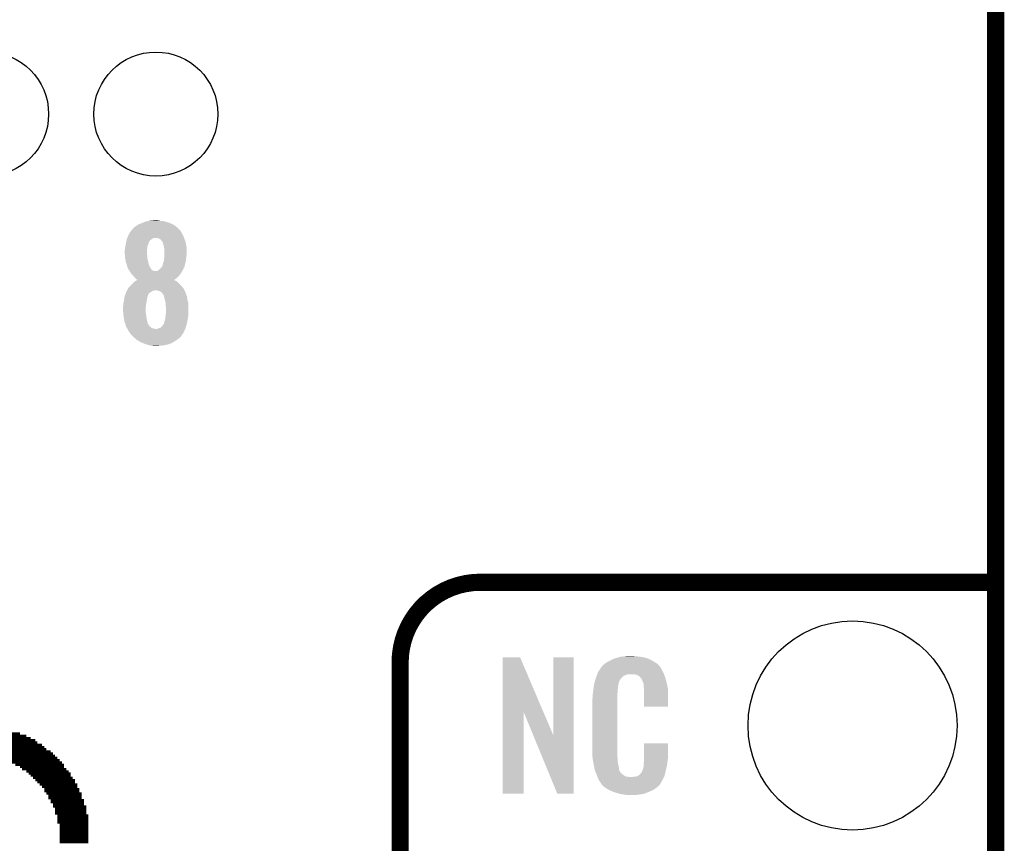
# Model space of a CAD drawing. Extents: x -1.3 to 24.2, y -3.9 to 53.4.
# Tile 19 of 39: x 15.5 to 24.2, y 16.7 to 24. Entities that reach past the tile are written whole.
import ezdxf

# ---------------------------------------------------------------- set-up
doc = ezdxf.new("R2010")
doc.units = 0
doc.layers.get('0').update_dxf_attribs({"linetype": 'CONTINUOUS'})
for name, color, linetype in [('HVAC_2_CLICK_V101_GKO', 5, 'CONTINUOUS'), ('HVAC_2_CLICK_V101_GTO', 14, 'CONTINUOUS'), ('HVAC_2_CLICK_V101_GTS', 12, 'CONTINUOUS')]:
    doc.layers.add(name, color=color, linetype=linetype)

# ---------------------------------------------------------------- blocks, each defined once
blk = doc.blocks.new('ROUND_23')
blk.add_circle((0, 0), 0.9271)
blk = doc.blocks.new('ROUND_25')
blk.add_circle((0, 0), 0.5499)

msp = doc.modelspace()

# ---------------------------------------------------------------- linework, layer by layer
at = {"layer": 'HVAC_2_CLICK_V101_GKO', "const_width": 0.1524}
msp.add_lwpolyline([(24.13, -1.27), (24.13, 51.054)], dxfattribs=at)
at = {"layer": 'HVAC_2_CLICK_V101_GTO', "const_width": 0.1524}
msp.add_lwpolyline([(19.558, 19.05, 0.4142136), (18.8468, 18.3388)], format="xyb", dxfattribs=at)
at = {"layer": 'HVAC_2_CLICK_V101_GTO'}
for points, const_width in [([(19.558, 19.05), (24.13, 19.05)], 0.1524), ([(18.8468, -0.5588), (18.8468, 18.3388)], 0.1524), ([(15.17904, 17.70888), (15.47368, 17.70888)], 0.02032), ([(15.17904, 17.68856), (15.5321, 17.68856)], 0.02032), ([(15.17904, 17.66824), (15.5702, 17.66824)], 0.02032), ([(15.17904, 17.65046), (15.61084, 17.65046)], 0.02032), ([(15.17904, 17.63014), (15.62862, 17.63014)], 0.02032), ([(15.17904, 17.60982), (15.66926, 17.60982)], 0.02032), ([(15.17904, 17.5895), (15.68958, 17.5895)], 0.02032), ([(15.17904, 17.57172), (15.70736, 17.57172)], 0.02032), ([(15.19682, 17.5514), (15.748, 17.5514)], 0.02032), ([(15.19682, 17.53108), (15.76832, 17.53108)], 0.02032), ([(15.23746, 17.51076), (15.7861, 17.51076)], 0.02032), ([(15.27556, 17.49298), (15.80642, 17.49298)], 0.02032), ([(15.3543, 17.47266), (15.82674, 17.47266)], 0.02032), ([(15.39494, 17.45234), (15.84706, 17.45234)], 0.02032), ([(15.43304, 17.43202), (15.86484, 17.43202)], 0.02032), ([(15.47368, 17.41424), (15.86484, 17.41424)], 0.02032), ([(15.49146, 17.39392), (15.88516, 17.39392)], 0.02032), ([(15.5321, 17.3736), (15.90548, 17.3736)], 0.02032), ([(15.55242, 17.35582), (15.92326, 17.35582)], 0.02032), ([(15.5702, 17.3355), (15.92326, 17.3355)], 0.02032), ([(15.59052, 17.31518), (15.94358, 17.31518)], 0.02032), ([(15.61084, 17.29486), (15.9639, 17.29486)], 0.02032), ([(15.62862, 17.27708), (15.9639, 17.27708)], 0.02032), ([(15.64894, 17.25676), (15.98422, 17.25676)], 0.02032), ([(15.66926, 17.23644), (15.98422, 17.23644)], 0.02032), ([(15.68958, 17.21612), (16.002, 17.21612)], 0.02032), ([(15.68958, 17.19834), (16.002, 17.19834)], 0.02032), ([(15.70736, 17.17802), (16.02232, 17.17802)], 0.02032), ([(15.72768, 17.1577), (16.02232, 17.1577)], 0.02032), ([(15.72768, 17.13738), (16.02232, 17.13738)], 0.02032), ([(15.748, 17.1196), (16.04264, 17.1196)], 0.02032), ([(15.748, 17.09928), (16.04264, 17.09928)], 0.02032), ([(15.76832, 17.07896), (16.04264, 17.07896)], 0.02032), ([(15.76832, 17.06118), (16.06296, 17.06118)], 0.02032), ([(15.7861, 17.04086), (16.06296, 17.04086)], 0.02032), ([(15.7861, 17.02054), (16.06296, 17.02054)], 0.02032), ([(15.7861, 17.00022), (16.06296, 17.00022)], 0.02032), ([(15.80642, 16.98244), (16.08074, 16.98244)], 0.02032), ([(15.80642, 16.96212), (16.08074, 16.96212)], 0.02032), ([(15.80642, 16.9418), (16.08074, 16.9418)], 0.02032), ([(15.80642, 16.92148), (16.08074, 16.92148)], 0.02032), ([(15.82674, 16.9037), (16.08074, 16.9037)], 0.02032), ([(15.82674, 16.88338), (16.08074, 16.88338)], 0.02032), ([(15.82674, 16.86306), (16.08074, 16.86306)], 0.02032), ([(15.82674, 16.84528), (16.08074, 16.84528)], 0.02032), ([(15.82674, 16.82496), (16.08074, 16.82496)], 0.02032), ([(15.82674, 16.80464), (16.08074, 16.80464)], 0.02032), ([(15.82674, 16.78432), (16.08074, 16.78432)], 0.02032), ([(15.82674, 16.76654), (16.08074, 16.76654)], 0.02032), ([(15.82674, 16.74622), (16.08074, 16.74622)], 0.02032)]:
    msp.add_lwpolyline(points, dxfattribs=dict(at, const_width=const_width))
for points in [[(16.472744, 22.17928), (16.476974, 22.184356), (16.883384, 22.17928), (16.880842, 22.184356)], [(16.476974, 22.184356), (16.476982, 22.184364), (16.880842, 22.184356), (16.880834, 22.184364)], [(16.476982, 22.184364), (16.479524, 22.18944), (16.880834, 22.184364), (16.87525, 22.18944)], [(16.479524, 22.18944), (16.48968, 22.19706), (16.87525, 22.18944), (16.866868, 22.19706)], [(16.48968, 22.19706), (16.508726, 22.209758), (16.866868, 22.19706), (16.8529, 22.209758)], [(16.508726, 22.209758), (16.52778, 22.22246), (16.8529, 22.209758), (16.829316, 22.22246)], [(16.52778, 22.22246), (16.539972, 22.22754), (16.829316, 22.22246), (16.819882, 22.22754)], [(16.539972, 22.22754), (16.55826, 22.23516), (16.819882, 22.22754), (16.800072, 22.23516)], [(16.55826, 22.23516), (16.571474, 22.240242), (16.800072, 22.23516), (16.78686, 22.240242)], [(16.571474, 22.240242), (16.591282, 22.24786), (16.78686, 22.240242), (16.7621, 22.24786)], [(16.591282, 22.24786), (16.605674, 22.2504), (16.7621, 22.24786), (16.753842, 22.2504)], [(16.605674, 22.2504), (16.620066, 22.25294), (16.753842, 22.2504), (16.7259, 22.25294)], [(16.620066, 22.25294), (16.63446, 22.25548), (16.7259, 22.25294), (16.703042, 22.25548)], [(16.63446, 22.25548), (16.680178, 22.25802), (16.703042, 22.25548), (16.692882, 22.25802)], [(16.424728, 22.09546), (16.426542, 22.10054), (16.6497, 22.09546), (16.657324, 22.10054)], [(16.426542, 22.10054), (16.426544, 22.100542), (16.657324, 22.10054), (16.667482, 22.100542)], [(16.426544, 22.100542), (16.42745, 22.10308), (16.667482, 22.100542), (16.675104, 22.10308)], [(16.42745, 22.10308), (16.4338, 22.120862), (16.930582, 22.10308), (16.923174, 22.120862)], [(16.4338, 22.120862), (16.43927, 22.13102), (16.923174, 22.120862), (16.91894, 22.13102)], [(16.43927, 22.13102), (16.45158, 22.153878), (16.91894, 22.13102), (16.906244, 22.153878)], [(16.45158, 22.15388), (16.466394, 22.171658), (16.906242, 22.15388), (16.893542, 22.171658)], [(16.45158, 22.153878), (16.45158, 22.15388), (16.906244, 22.153878), (16.906242, 22.15388)], [(16.466394, 22.171658), (16.472744, 22.17928), (16.893542, 22.171658), (16.883384, 22.17928)], [(16.69288, 22.10054), (16.680178, 22.10308), (16.93164, 22.10054), (16.930582, 22.10308)], [(16.705582, 22.098), (16.69288, 22.10054), (16.932548, 22.098), (16.93164, 22.10054)], [(16.72336, 22.087836), (16.705582, 22.098), (16.936178, 22.087836), (16.932548, 22.098)], [(16.40586, 21.99894), (16.407552, 22.01418), (16.601802, 21.99894), (16.60398, 22.01418)], [(16.407552, 22.01418), (16.4084, 22.0218), (16.60398, 22.01418), (16.60525, 22.0218)], [(16.4084, 22.0218), (16.409784, 22.029422), (16.60525, 22.0218), (16.606522, 22.029422)], [(16.409784, 22.029422), (16.41348, 22.04974), (16.606522, 22.029422), (16.61329, 22.04974)], [(16.41348, 22.04974), (16.414024, 22.05228), (16.61329, 22.04974), (16.614138, 22.05228)], [(16.414024, 22.05228), (16.416202, 22.062442), (16.614138, 22.05228), (16.616684, 22.062442)], [(16.416202, 22.062442), (16.416746, 22.064986), (16.616684, 22.062442), (16.61922, 22.064986)], [(16.416746, 22.064986), (16.41729, 22.067524), (16.61922, 22.064986), (16.619224, 22.067524)], [(16.41729, 22.067524), (16.420012, 22.080222), (16.619224, 22.067524), (16.629382, 22.080222)], [(16.420012, 22.080222), (16.421102, 22.0853), (16.629382, 22.080222), (16.636152, 22.0853)], [(16.421102, 22.0853), (16.424728, 22.09546), (16.636152, 22.0853), (16.6497, 22.09546)], [(16.73352, 22.07514), (16.72336, 22.087836), (16.940712, 22.07514), (16.936178, 22.087836)], [(16.7386, 22.070054), (16.73352, 22.07514), (16.942528, 22.070054), (16.940712, 22.07514)], [(16.738602, 22.067516), (16.7386, 22.070054), (16.943434, 22.067516), (16.942528, 22.070054)], [(16.739618, 22.064978), (16.738602, 22.067516), (16.94434, 22.064978), (16.943434, 22.067516)], [(16.743682, 22.05482), (16.739618, 22.064978), (16.946246, 22.05482), (16.94434, 22.064978)], [(16.74876, 22.037042), (16.743682, 22.05482), (16.94958, 22.037042), (16.946246, 22.05482)], [(16.75107, 22.02434), (16.74876, 22.037042), (16.95196, 22.02434), (16.94958, 22.037042)], [(16.75384, 22.0091), (16.75107, 22.02434), (16.952808, 22.0091), (16.95196, 22.02434)], [(16.40332, 21.986242), (16.40535, 21.9964), (16.60144, 21.986242), (16.60144, 21.9964)], [(16.40332, 21.973538), (16.40332, 21.986242), (16.60144, 21.973538), (16.60144, 21.986242)], [(16.40438, 21.960842), (16.40332, 21.973538), (16.60144, 21.960842), (16.60144, 21.973538)], [(16.405438, 21.948142), (16.40438, 21.960842), (16.60398, 21.948142), (16.60144, 21.960842)], [(16.40535, 21.9964), (16.40586, 21.99894), (16.60144, 21.9964), (16.601802, 21.99894)], [(16.40586, 21.94306), (16.405438, 21.948142), (16.60398, 21.94306), (16.60398, 21.948142)], [(16.407708, 21.922742), (16.40586, 21.94306), (16.60398, 21.922742), (16.60398, 21.94306)], [(16.4084, 21.91512), (16.407708, 21.922742), (16.605886, 21.91512), (16.60398, 21.922742)], [(16.75638, 21.996398), (16.75384, 22.0091), (16.953514, 21.996398), (16.952808, 22.0091)], [(16.75384, 21.9202), (16.75638, 21.9456), (16.948854, 21.9202), (16.951676, 21.9456)], [(16.75638, 21.978622), (16.75638, 21.996398), (16.9545, 21.978622), (16.953514, 21.996398)], [(16.75638, 21.963378), (16.75638, 21.978622), (16.9545, 21.963378), (16.9545, 21.978622)], [(16.75638, 21.948142), (16.75638, 21.963378), (16.95196, 21.948142), (16.9545, 21.963378)], [(16.75638, 21.9456), (16.75638, 21.948142), (16.951676, 21.9456), (16.95196, 21.948142)], [(16.412974, 21.89226), (16.4084, 21.91512), (16.6116, 21.89226), (16.605886, 21.91512)], [(16.41348, 21.889722), (16.412974, 21.89226), (16.612186, 21.889722), (16.6116, 21.89226)], [(16.421098, 21.869402), (16.41348, 21.889722), (16.616874, 21.869402), (16.612186, 21.889722)], [(16.42364, 21.859242), (16.421098, 21.869402), (16.619218, 21.859242), (16.616874, 21.869402)], [(16.42618, 21.849082), (16.42364, 21.859242), (16.625314, 21.849082), (16.619218, 21.859242)], [(16.43126, 21.83638), (16.42618, 21.849082), (16.632936, 21.83638), (16.625314, 21.849082)], [(16.4338, 21.828764), (16.43126, 21.83638), (16.637506, 21.828764), (16.632936, 21.83638)], [(16.71828, 21.82876), (16.725898, 21.83638), (16.925146, 21.82876), (16.928534, 21.83638)], [(16.725898, 21.83638), (16.733518, 21.84654), (16.928534, 21.83638), (16.93305, 21.84654)], [(16.733518, 21.84654), (16.734786, 21.849078), (16.93305, 21.84654), (16.93418, 21.849078)], [(16.734786, 21.849078), (16.741138, 21.861778), (16.93418, 21.849078), (16.937642, 21.861778)], [(16.741138, 21.861778), (16.74368, 21.877018), (16.937642, 21.861778), (16.941798, 21.877018)], [(16.74368, 21.87702), (16.751298, 21.897336), (16.9418, 21.87702), (16.945862, 21.897336)], [(16.74368, 21.877018), (16.74368, 21.87702), (16.941798, 21.877018), (16.9418, 21.87702)], [(16.751298, 21.897336), (16.751862, 21.902422), (16.945862, 21.897336), (16.94688, 21.902422)], [(16.751862, 21.902422), (16.75384, 21.9202), (16.94688, 21.902422), (16.948854, 21.9202)], [(16.436338, 21.826222), (16.4338, 21.828764), (16.63903, 21.826222), (16.637506, 21.828764)], [(16.439512, 21.821144), (16.436338, 21.826222), (16.642076, 21.821144), (16.63903, 21.826222)], [(16.444278, 21.81352), (16.439512, 21.821144), (16.654778, 21.81352), (16.642076, 21.821144)], [(16.447452, 21.808442), (16.444278, 21.81352), (16.667476, 21.808442), (16.654778, 21.81352)], [(16.447454, 21.80844), (16.447452, 21.808442), (16.692876, 21.80844), (16.667476, 21.808442)], [(16.449042, 21.805898), (16.447454, 21.80844), (16.91132, 21.805898), (16.913224, 21.80844)], [(16.458568, 21.790658), (16.449042, 21.805898), (16.903698, 21.790658), (16.91132, 21.805898)], [(16.46174, 21.785582), (16.458568, 21.790658), (16.900314, 21.785582), (16.903698, 21.790658)], [(16.471904, 21.775418), (16.46174, 21.785582), (16.89354, 21.775418), (16.900314, 21.785582)], [(16.476982, 21.770338), (16.471904, 21.775418), (16.889184, 21.770338), (16.89354, 21.775418)], [(16.487566, 21.757638), (16.476982, 21.770338), (16.878298, 21.757638), (16.889184, 21.770338)], [(16.48968, 21.7551), (16.487566, 21.757638), (16.875252, 21.7551), (16.878298, 21.757638)], [(16.499838, 21.74494), (16.48968, 21.7551), (16.86306, 21.74494), (16.875252, 21.7551)], [(16.692876, 21.80844), (16.703036, 21.816058), (16.913224, 21.80844), (16.918938, 21.816058)], [(16.703036, 21.816058), (16.70304, 21.81606), (16.918938, 21.816058), (16.918938, 21.81606)], [(16.70304, 21.81606), (16.712178, 21.823676), (16.918938, 21.81606), (16.92148, 21.823676)], [(16.712178, 21.823676), (16.715232, 21.82622), (16.92148, 21.823676), (16.924018, 21.82622)], [(16.715232, 21.82622), (16.71828, 21.82876), (16.924018, 21.82622), (16.925146, 21.82876)], [(16.433798, 21.6535), (16.443962, 21.668742), (16.92656, 21.6535), (16.913496, 21.668742)], [(16.443962, 21.668742), (16.4465, 21.67128), (16.913496, 21.668742), (16.91132, 21.67128)], [(16.4465, 21.67128), (16.46682, 21.6916), (16.91132, 21.67128), (16.89354, 21.6916)], [(16.46682, 21.6916), (16.479522, 21.704302), (16.89354, 21.6916), (16.880838, 21.704302)], [(16.479522, 21.704302), (16.49222, 21.717), (16.880838, 21.704302), (16.865598, 21.717)], [(16.49222, 21.717), (16.492222, 21.717002), (16.865598, 21.717), (16.865596, 21.717002)], [(16.492222, 21.717002), (16.510482, 21.727158), (16.865596, 21.717002), (16.845284, 21.727158)], [(16.507458, 21.734784), (16.499838, 21.74494), (16.849546, 21.734784), (16.86306, 21.74494)], [(16.515064, 21.732244), (16.507458, 21.734784), (16.846166, 21.732244), (16.849546, 21.734784)], [(16.510482, 21.727158), (16.515022, 21.729682), (16.845284, 21.727158), (16.842758, 21.729682)], [(16.515022, 21.729682), (16.51508, 21.729714), (16.842758, 21.729682), (16.8428, 21.729714)], [(16.51508, 21.729714), (16.515064, 21.732244), (16.8428, 21.729714), (16.846166, 21.732244)], [(16.398932, 21.556978), (16.400782, 21.577302), (16.60144, 21.556978), (16.605504, 21.577302)], [(16.400782, 21.577302), (16.402628, 21.582382), (16.605504, 21.577302), (16.606522, 21.582382)], [(16.402628, 21.582382), (16.404476, 21.587464), (16.606522, 21.582382), (16.60906, 21.587464)], [(16.404476, 21.587464), (16.4054, 21.590004), (16.60906, 21.587464), (16.609062, 21.590004)], [(16.4054, 21.590004), (16.41094, 21.60524), (16.609062, 21.590004), (16.615594, 21.60524)], [(16.41094, 21.60524), (16.411956, 21.607782), (16.615594, 21.60524), (16.616684, 21.607782)], [(16.411956, 21.607782), (16.416022, 21.617942), (16.616684, 21.607782), (16.629382, 21.617942)], [(16.416022, 21.617942), (16.41907, 21.62556), (16.629382, 21.617942), (16.64208, 21.62556)], [(16.41907, 21.62556), (16.421104, 21.63064), (16.64208, 21.62556), (16.648852, 21.63064)], [(16.421104, 21.63064), (16.423638, 21.633182), (16.648852, 21.63064), (16.652242, 21.633182)], [(16.423638, 21.633182), (16.42364, 21.633184), (16.652242, 21.633182), (16.65225, 21.633184)], [(16.42364, 21.633184), (16.424486, 21.635722), (16.65225, 21.633184), (16.66494, 21.635722)], [(16.424486, 21.635722), (16.425332, 21.63826), (16.66494, 21.635722), (16.672564, 21.63826)], [(16.425332, 21.63826), (16.42618, 21.640802), (16.934182, 21.63826), (16.93291, 21.640802)], [(16.42618, 21.640802), (16.433794, 21.653496), (16.93291, 21.640802), (16.926562, 21.653496)], [(16.433794, 21.653496), (16.433798, 21.6535), (16.926562, 21.653496), (16.92656, 21.6535)], [(16.697962, 21.635718), (16.680178, 21.63826), (16.935454, 21.635718), (16.934182, 21.63826)], [(16.713202, 21.63064), (16.697962, 21.635718), (16.937992, 21.63064), (16.935454, 21.635718)], [(16.717436, 21.6281), (16.713202, 21.63064), (16.939262, 21.6281), (16.937992, 21.63064)], [(16.721678, 21.625554), (16.717436, 21.6281), (16.941802, 21.625554), (16.939262, 21.6281)], [(16.7259, 21.62302), (16.721678, 21.625554), (16.942436, 21.62302), (16.941802, 21.625554)], [(16.736052, 21.615402), (16.7259, 21.62302), (16.94434, 21.615402), (16.942436, 21.62302)], [(16.736062, 21.615394), (16.736052, 21.615402), (16.944344, 21.615394), (16.94434, 21.615402)], [(16.741142, 21.605238), (16.736062, 21.615394), (16.947728, 21.605238), (16.944344, 21.615394)], [(16.744526, 21.600162), (16.741142, 21.605238), (16.94942, 21.600162), (16.947728, 21.605238)], [(16.746222, 21.597618), (16.744526, 21.600162), (16.95051, 21.597618), (16.94942, 21.600162)], [(16.7513, 21.592534), (16.746222, 21.597618), (16.95269, 21.592534), (16.95051, 21.597618)], [(16.7513, 21.589998), (16.7513, 21.592534), (16.953776, 21.589998), (16.95269, 21.592534)], [(16.753206, 21.582376), (16.7513, 21.589998), (16.95704, 21.582376), (16.953776, 21.589998)], [(16.759556, 21.556978), (16.753206, 21.582376), (16.95958, 21.556978), (16.95704, 21.582376)], [(16.38808, 21.48586), (16.389168, 21.49348), (16.59128, 21.48586), (16.59128, 21.49348)], [(16.38808, 21.470618), (16.38808, 21.48586), (16.59128, 21.470618), (16.59128, 21.48586)], [(16.389168, 21.49348), (16.39062, 21.50364), (16.59128, 21.49348), (16.592408, 21.50364)], [(16.39062, 21.50364), (16.39203, 21.51634), (16.592408, 21.50364), (16.59382, 21.51634)], [(16.39203, 21.51634), (16.39316, 21.5265), (16.59382, 21.51634), (16.596076, 21.5265)], [(16.39316, 21.5265), (16.39598, 21.5392), (16.596076, 21.5265), (16.5989, 21.5392)], [(16.39598, 21.5392), (16.39824, 21.549362), (16.5989, 21.5392), (16.60035, 21.549362)], [(16.39824, 21.549362), (16.398932, 21.556978), (16.60035, 21.549362), (16.60144, 21.556978)], [(16.76654, 21.529038), (16.759556, 21.556978), (16.9672, 21.529038), (16.95958, 21.556978)], [(16.76654, 21.50872), (16.76654, 21.529038), (16.968764, 21.50872), (16.9672, 21.529038)], [(16.768354, 21.496022), (16.76654, 21.50872), (16.96974, 21.496022), (16.968764, 21.50872)], [(16.76908, 21.490938), (16.768354, 21.496022), (16.96974, 21.490938), (16.96974, 21.496022)], [(16.76908, 21.4376), (16.76908, 21.490938), (16.96974, 21.4376), (16.96974, 21.490938)], [(16.391082, 21.437602), (16.38808, 21.470618), (16.59128, 21.437602), (16.59128, 21.470618)], [(16.39316, 21.41474), (16.391082, 21.437602), (16.594546, 21.41474), (16.59128, 21.437602)], [(16.395066, 21.40204), (16.39316, 21.41474), (16.59636, 21.40204), (16.594546, 21.41474)], [(16.398114, 21.381722), (16.395066, 21.40204), (16.5989, 21.381722), (16.59636, 21.40204)], [(16.764, 21.39188), (16.765974, 21.40966), (16.964464, 21.39188), (16.9672, 21.40966)], [(16.765974, 21.40966), (16.767668, 21.424898), (16.9672, 21.40966), (16.96974, 21.424898)], [(16.767668, 21.424898), (16.76908, 21.4376), (16.96974, 21.424898), (16.96974, 21.4376)], [(16.40078, 21.363942), (16.398114, 21.381722), (16.603346, 21.363942), (16.5989, 21.381722)], [(16.4084, 21.341086), (16.40078, 21.363942), (16.609058, 21.341086), (16.603346, 21.363942)], [(16.410094, 21.336002), (16.4084, 21.341086), (16.614136, 21.336002), (16.609058, 21.341086)], [(16.412634, 21.328384), (16.410094, 21.336002), (16.61668, 21.328384), (16.614136, 21.336002)], [(16.41602, 21.318222), (16.412634, 21.328384), (16.62684, 21.318222), (16.61668, 21.328384)], [(16.420084, 21.310602), (16.41602, 21.318222), (16.634458, 21.310602), (16.62684, 21.318222)], [(16.42415, 21.30298), (16.420084, 21.310602), (16.647158, 21.30298), (16.634458, 21.310602)], [(16.720816, 21.305518), (16.73098, 21.31568), (16.94418, 21.305518), (16.947356, 21.31568)], [(16.73098, 21.31568), (16.749264, 21.338538), (16.947356, 21.31568), (16.9545, 21.338538)], [(16.749264, 21.338538), (16.751296, 21.341076), (16.9545, 21.338538), (16.955006, 21.341076)], [(16.751296, 21.341076), (16.7513, 21.343616), (16.955006, 21.341076), (16.955514, 21.343616)], [(16.7513, 21.343616), (16.75384, 21.351242), (16.955514, 21.343616), (16.95704, 21.351242)], [(16.75384, 21.351242), (16.756382, 21.3614), (16.95704, 21.351242), (16.959072, 21.3614)], [(16.756382, 21.3614), (16.761458, 21.376638), (16.959072, 21.3614), (16.962118, 21.376638)], [(16.761458, 21.37664), (16.764, 21.39188), (16.96212, 21.37664), (16.964464, 21.39188)], [(16.761458, 21.376638), (16.761458, 21.37664), (16.962118, 21.376638), (16.96212, 21.37664)], [(16.426858, 21.297902), (16.42415, 21.30298), (16.662398, 21.297902), (16.647158, 21.30298)], [(16.428214, 21.29536), (16.426858, 21.297902), (16.68018, 21.29536), (16.662398, 21.297902)], [(16.436342, 21.280118), (16.428214, 21.29536), (16.9335, 21.280118), (16.940614, 21.29536)], [(16.44989, 21.259798), (16.436342, 21.280118), (16.924018, 21.259798), (16.9335, 21.280118)], [(16.45666, 21.24964), (16.44989, 21.259798), (16.916984, 21.24964), (16.924018, 21.259798)], [(16.479522, 21.226778), (16.45666, 21.24964), (16.901158, 21.226778), (16.916984, 21.24964)], [(16.48206, 21.22424), (16.479522, 21.226778), (16.89862, 21.22424), (16.901158, 21.226778)], [(16.49335, 21.21408), (16.48206, 21.22424), (16.88846, 21.21408), (16.89862, 21.22424)], [(16.690336, 21.29536), (16.697958, 21.2979), (16.940614, 21.29536), (16.9418, 21.2979)], [(16.697958, 21.2979), (16.708118, 21.302978), (16.9418, 21.2979), (16.943386, 21.302978)], [(16.708118, 21.302978), (16.720816, 21.305518), (16.943386, 21.302978), (16.94418, 21.305518)], [(16.507458, 21.201382), (16.49335, 21.21408), (16.870682, 21.201382), (16.88846, 21.21408)], [(16.507462, 21.20138), (16.507458, 21.201382), (16.87068, 21.20138), (16.870682, 21.201382)], [(16.531412, 21.18614), (16.507462, 21.20138), (16.847822, 21.18614), (16.87068, 21.20138)], [(16.5354, 21.183602), (16.531412, 21.18614), (16.84347, 21.183602), (16.847822, 21.18614)], [(16.56334, 21.1709), (16.5354, 21.183602), (16.821694, 21.1709), (16.84347, 21.183602)], [(16.56969, 21.16836), (16.56334, 21.1709), (16.81734, 21.16836), (16.821694, 21.1709)], [(16.58874, 21.160738), (16.56969, 21.16836), (16.794474, 21.160738), (16.81734, 21.16836)], [(16.605674, 21.15566), (16.58874, 21.160738), (16.77924, 21.15566), (16.794474, 21.160738)], [(16.614142, 21.15312), (16.605674, 21.15566), (16.764, 21.15312), (16.77924, 21.15566)], [(16.63446, 21.14804), (16.614142, 21.15312), (16.733522, 21.14804), (16.764, 21.15312)], [(16.65478, 21.1455), (16.63446, 21.14804), (16.706852, 21.1455), (16.733522, 21.14804)], [(16.667478, 21.14296), (16.65478, 21.1455), (16.680182, 21.14296), (16.706852, 21.1455)], [(19.756132, 17.896728), (19.75614, 18.384506), (20.119122, 17.896728), (19.911064, 18.384506)], [(19.75614, 18.384506), (19.756142, 18.38452), (19.911064, 18.384506), (19.756142, 18.38452)], [(20.2057, 17.693748), (20.20572, 18.384498), (20.386026, 17.693748), (20.38604, 18.384498)], [(20.20572, 18.384498), (20.205722, 18.38452), (20.38604, 18.384498), (20.205722, 18.38452)], [(20.674878, 18.336262), (20.690842, 18.34642), (21.11502, 18.336262), (21.09809, 18.34642)], [(20.690842, 18.34642), (20.71624, 18.35912), (21.09809, 18.34642), (21.07692, 18.35912)], [(20.71624, 18.35912), (20.7264, 18.3642), (21.07692, 18.35912), (21.06531, 18.3642)], [(20.7264, 18.3642), (20.751798, 18.37436), (21.06531, 18.3642), (21.042088, 18.37436)], [(20.751798, 18.37436), (20.759418, 18.3769), (21.042088, 18.37436), (21.036282, 18.3769)], [(20.759418, 18.3769), (20.77466, 18.38198), (21.036282, 18.3769), (21.015962, 18.38198)], [(20.77466, 18.38198), (20.791594, 18.38706), (21.015962, 18.38198), (20.99564, 18.38706)], [(20.791594, 18.38706), (20.800062, 18.3896), (20.99564, 18.38706), (20.97532, 18.3896)], [(20.800062, 18.3896), (20.83054, 18.39214), (20.97532, 18.3896), (20.955, 18.39214)], [(20.83054, 18.39214), (20.84578, 18.39468), (20.955, 18.39214), (20.939762, 18.39468)], [(20.84578, 18.39468), (20.861022, 18.39722), (20.924522, 18.39468), (20.911822, 18.39722)], [(20.601942, 18.252442), (20.6118, 18.26768), (21.179212, 18.252442), (21.1709, 18.26768)], [(20.6118, 18.26768), (20.626588, 18.290536), (21.1709, 18.26768), (21.160742, 18.290536)], [(20.626588, 18.290536), (20.62988, 18.295624), (21.160742, 18.290536), (21.155658, 18.295624)], [(20.62988, 18.295624), (20.629902, 18.29816), (21.155658, 18.295624), (21.153122, 18.29816)], [(20.629902, 18.29816), (20.632426, 18.298168), (21.153122, 18.29816), (21.153114, 18.298168)], [(20.632426, 18.298168), (20.63445, 18.3007), (21.153114, 18.298168), (21.150582, 18.3007)], [(20.63445, 18.3007), (20.63851, 18.305776), (21.150582, 18.3007), (21.148042, 18.305776)], [(20.63851, 18.305776), (20.64258, 18.310862), (21.148042, 18.305776), (21.143684, 18.310862)], [(20.64258, 18.310862), (20.657094, 18.32356), (21.143684, 18.310862), (21.132802, 18.32356)], [(20.657094, 18.32356), (20.662902, 18.32864), (21.132802, 18.32356), (21.125692, 18.32864)], [(20.662902, 18.32864), (20.674878, 18.336262), (21.125692, 18.32864), (21.11502, 18.336262)], [(20.56892, 18.153382), (20.574252, 18.171158), (20.78505, 18.153382), (20.789898, 18.171158)], [(20.574252, 18.171158), (20.581108, 18.194018), (20.789898, 18.171158), (20.802598, 18.194018)], [(20.581108, 18.194018), (20.584158, 18.20418), (20.802598, 18.194018), (20.81276, 18.20418)], [(20.584158, 18.20418), (20.589772, 18.219416), (20.81276, 18.20418), (20.828, 18.219416)], [(20.589772, 18.219416), (20.595388, 18.234658), (20.828, 18.219416), (20.866096, 18.234658)], [(20.595388, 18.23466), (20.59726, 18.239738), (21.187954, 18.23466), (21.18614, 18.239738)], [(20.595388, 18.234658), (20.595388, 18.23466), (20.866096, 18.234658), (20.914358, 18.23466)], [(20.59726, 18.239738), (20.601942, 18.252442), (21.18614, 18.239738), (21.179212, 18.252442)], [(20.93214, 18.23212), (20.914358, 18.23466), (21.188862, 18.23212), (21.187954, 18.23466)], [(20.944838, 18.22958), (20.93214, 18.23212), (21.189768, 18.22958), (21.188862, 18.23212)], [(20.970234, 18.216882), (20.944838, 18.22958), (21.194304, 18.216882), (21.189768, 18.22958)], [(20.972778, 18.211804), (20.970234, 18.216882), (21.196116, 18.211804), (21.194304, 18.216882)], [(20.979314, 18.20418), (20.972778, 18.211804), (21.198838, 18.20418), (21.196116, 18.211804)], [(20.988018, 18.194022), (20.979314, 18.20418), (21.201828, 18.194022), (21.198838, 18.20418)], [(20.99818, 18.17116), (20.988018, 18.194022), (21.208552, 18.17116), (21.201828, 18.194022)], [(21.002244, 18.161002), (20.99818, 18.17116), (21.21154, 18.161002), (21.208552, 18.17116)], [(20.556502, 18.061938), (20.55876, 18.08226), (20.77466, 18.061938), (20.7772, 18.08226)], [(20.55876, 18.08226), (20.561016, 18.102578), (20.7772, 18.08226), (20.7772, 18.102578)], [(20.561016, 18.102578), (20.5613, 18.10512), (20.7772, 18.102578), (20.777708, 18.10512)], [(20.5613, 18.10512), (20.562902, 18.115278), (20.777708, 18.10512), (20.77974, 18.115278)], [(20.562902, 18.115278), (20.564908, 18.127978), (20.77974, 18.115278), (20.77974, 18.127978)], [(20.564908, 18.127978), (20.566512, 18.138138), (20.77974, 18.127978), (20.78228, 18.138138)], [(20.566512, 18.138138), (20.567314, 18.143218), (20.78228, 18.138138), (20.78228, 18.143218)], [(20.567314, 18.143218), (20.56892, 18.153382), (20.78228, 18.143218), (20.78505, 18.153382)], [(21.00326, 18.15846), (21.002244, 18.161002), (21.212026, 18.15846), (21.21154, 18.161002)], [(21.005798, 18.153384), (21.00326, 18.15846), (21.212992, 18.153384), (21.212026, 18.15846)], [(21.0058, 18.138142), (21.005798, 18.153384), (21.215894, 18.138142), (21.212992, 18.153384)], [(21.00834, 18.12036), (21.0058, 18.138142), (21.219282, 18.12036), (21.215894, 18.138142)], [(21.009318, 18.107658), (21.00834, 18.12036), (21.2217, 18.107658), (21.219282, 18.12036)], [(21.01088, 18.08734), (21.009318, 18.107658), (21.222584, 18.08734), (21.2217, 18.107658)], [(21.01088, 18.04924), (21.01088, 18.08734), (21.22424, 18.04924), (21.222584, 18.08734)], [(20.55114, 18.011142), (20.55368, 18.023842), (20.77466, 18.011142), (20.77466, 18.023842)], [(20.55114, 17.56156), (20.55114, 18.011142), (20.77466, 17.56156), (20.77466, 18.011142)], [(20.55368, 18.04162), (20.55622, 18.0594), (20.77466, 18.04162), (20.77466, 18.0594)], [(20.55368, 18.023842), (20.55368, 18.04162), (20.77466, 18.023842), (20.77466, 18.04162)], [(20.55622, 18.0594), (20.556502, 18.061938), (20.77466, 18.0594), (20.77466, 18.061938)], [(21.01088, 17.947662), (21.01088, 18.04924), (21.224218, 17.947662), (21.22424, 18.04924)], [(21.224218, 17.94764), (21.01088, 17.947662), (21.224218, 17.94764), (21.224218, 17.947662)], [(19.75612, 17.175502), (19.756132, 17.896728), (19.944058, 17.175502), (19.94408, 17.896728)], [(20.027716, 17.693748), (19.94408, 17.896728), (20.2057, 17.693748), (20.119122, 17.896728)], [(20.241256, 17.175494), (20.027716, 17.693748), (20.386018, 17.175494), (20.386026, 17.693748)], [(20.553492, 17.49806), (20.55114, 17.56156), (20.77466, 17.49806), (20.77466, 17.56156)], [(21.010884, 17.498058), (21.0109, 17.622498), (21.22424, 17.498058), (21.22424, 17.622498)], [(21.0109, 17.622498), (21.010902, 17.62252), (21.22424, 17.622498), (21.010902, 17.62252)], [(20.55368, 17.492982), (20.553492, 17.49806), (20.775386, 17.492982), (20.77466, 17.49806)], [(20.55589, 17.480278), (20.55368, 17.492982), (20.7772, 17.480278), (20.775386, 17.492982)], [(20.559866, 17.457418), (20.55589, 17.480278), (20.7772, 17.457418), (20.7772, 17.480278)], [(21.010244, 17.46504), (21.01088, 17.470122), (21.21916, 17.46504), (21.219886, 17.470122)], [(21.01088, 17.48282), (21.010884, 17.498058), (21.2217, 17.48282), (21.22424, 17.498058)], [(21.01088, 17.470122), (21.01088, 17.48282), (21.219886, 17.470122), (21.2217, 17.48282)], [(20.56384, 17.43456), (20.559866, 17.457418), (20.782014, 17.43456), (20.7772, 17.457418)], [(20.568922, 17.40916), (20.56384, 17.43456), (20.78736, 17.40916), (20.782014, 17.43456)], [(20.573494, 17.386298), (20.568922, 17.40916), (20.789902, 17.386298), (20.78736, 17.40916)], [(20.574, 17.383762), (20.573494, 17.386298), (20.791172, 17.383762), (20.789902, 17.386298)], [(20.581322, 17.36598), (20.574, 17.383762), (20.800062, 17.36598), (20.791172, 17.383762)], [(20.985482, 17.360902), (20.99818, 17.38376), (21.198838, 17.360902), (21.20392, 17.38376)], [(20.99818, 17.38376), (20.998182, 17.383762), (21.20392, 17.38376), (21.20392, 17.383762)], [(20.998182, 17.383762), (21.0058, 17.409162), (21.20392, 17.383762), (21.209896, 17.409162)], [(21.0058, 17.424402), (21.006308, 17.426942), (21.213482, 17.424402), (21.21408, 17.426942)], [(21.0058, 17.409162), (21.0058, 17.424402), (21.209896, 17.409162), (21.213482, 17.424402)], [(21.006308, 17.426942), (21.00834, 17.437102), (21.21408, 17.426942), (21.215434, 17.437102)], [(21.00834, 17.4498), (21.010244, 17.46504), (21.217126, 17.4498), (21.21916, 17.46504)], [(21.00834, 17.437102), (21.00834, 17.4498), (21.215434, 17.437102), (21.217126, 17.4498)], [(20.58237, 17.363436), (20.581322, 17.36598), (20.802602, 17.363436), (20.800062, 17.36598)], [(20.58446, 17.35836), (20.58237, 17.363436), (20.805144, 17.35836), (20.802602, 17.363436)], [(20.586552, 17.353278), (20.58446, 17.35836), (20.812762, 17.353278), (20.805144, 17.35836)], [(20.58969, 17.34566), (20.586552, 17.353278), (20.82038, 17.34566), (20.812762, 17.353278)], [(20.59178, 17.34058), (20.58969, 17.34566), (20.828002, 17.34058), (20.82038, 17.34566)], [(20.593734, 17.3355), (20.59178, 17.34058), (20.835622, 17.3355), (20.828002, 17.34058)], [(20.596666, 17.32788), (20.593734, 17.3355), (20.850864, 17.32788), (20.835622, 17.3355)], [(20.59862, 17.3228), (20.596666, 17.32788), (20.896582, 17.3228), (20.850864, 17.32788)], [(20.60448, 17.30756), (20.59862, 17.3228), (21.179416, 17.30756), (21.186586, 17.3228)], [(20.611538, 17.29486), (20.60448, 17.30756), (21.17344, 17.29486), (21.179416, 17.30756)], [(20.617182, 17.284698), (20.611538, 17.29486), (21.167342, 17.284698), (21.17344, 17.29486)], [(20.896582, 17.3228), (20.906742, 17.322802), (21.186586, 17.3228), (21.186588, 17.322802)], [(20.906742, 17.322802), (20.914364, 17.32534), (21.186588, 17.322802), (21.187782, 17.32534)], [(20.924522, 17.32534), (20.949922, 17.33042), (21.187782, 17.32534), (21.190172, 17.33042)], [(20.949922, 17.33042), (20.962616, 17.338038), (21.190172, 17.33042), (21.193758, 17.338038)], [(20.962616, 17.338038), (20.96262, 17.33804), (21.193758, 17.338038), (21.193758, 17.33804)], [(20.96262, 17.33804), (20.972782, 17.345666), (21.193758, 17.33804), (21.195452, 17.345666)], [(20.972782, 17.345666), (20.975322, 17.35074), (21.195452, 17.345666), (21.19658, 17.35074)], [(20.975322, 17.35074), (20.985482, 17.360902), (21.19658, 17.35074), (21.198838, 17.360902)], [(20.62734, 17.26946), (20.617182, 17.284698), (21.1582, 17.26946), (21.167342, 17.284698)], [(20.629874, 17.266926), (20.62734, 17.26946), (21.156678, 17.266926), (21.1582, 17.26946)], [(20.62988, 17.264386), (20.629874, 17.266926), (21.155154, 17.264386), (21.156678, 17.266926)], [(20.636414, 17.25676), (20.62988, 17.264386), (21.15058, 17.25676), (21.155154, 17.264386)], [(20.640768, 17.251678), (20.636414, 17.25676), (21.148036, 17.251678), (21.15058, 17.25676)], [(20.645118, 17.2466), (20.640768, 17.251678), (21.141688, 17.2466), (21.148036, 17.251678)], [(20.651046, 17.24152), (20.645118, 17.2466), (21.13534, 17.24152), (21.141688, 17.2466)], [(20.662898, 17.23136), (20.651046, 17.24152), (21.123488, 17.23136), (21.13534, 17.24152)], [(20.671028, 17.22628), (20.662898, 17.23136), (21.117562, 17.22628), (21.123488, 17.23136)], [(20.69948, 17.2085), (20.671028, 17.22628), (21.09216, 17.2085), (21.117562, 17.22628)], [(20.70354, 17.205962), (20.69948, 17.2085), (21.086238, 17.205962), (21.09216, 17.2085)], [(20.736196, 17.19326), (20.70354, 17.205962), (21.0566, 17.19326), (21.086238, 17.205962)], [(19.944058, 17.17548), (19.75612, 17.175502), (19.944058, 17.17548), (19.944058, 17.175502)], [(20.386018, 17.17548), (20.241256, 17.175494), (20.386018, 17.17548), (20.386018, 17.175494)], [(20.74926, 17.188178), (20.736196, 17.19326), (21.04353, 17.188178), (21.0566, 17.19326)], [(20.792438, 17.17548), (20.74926, 17.188178), (21.010878, 17.17548), (21.04353, 17.188178)], [(20.819534, 17.1704), (20.792438, 17.17548), (20.988018, 17.1704), (21.010878, 17.17548)], [(20.83308, 17.16786), (20.819534, 17.1704), (20.96008, 17.16786), (20.988018, 17.1704)], [(20.848318, 17.16532), (20.83308, 17.16786), (20.944838, 17.16532), (20.96008, 17.16786)], [(20.878798, 17.16278), (20.866098, 17.16532), (20.929598, 17.16278), (20.944838, 17.16532)]]:
    msp.add_solid(points, dxfattribs=at)

# ---------------------------------------------------------------- block references
at = {"layer": 'HVAC_2_CLICK_V101_GTS'}
for name, p in [('ROUND_25', (15.17904, 23.20036)), ('ROUND_25', (16.68018, 23.20036)), ('ROUND_23', (22.86, 17.78))]:
    msp.add_blockref(name, p, dxfattribs=at)

doc.saveas('drawing.dxf')
